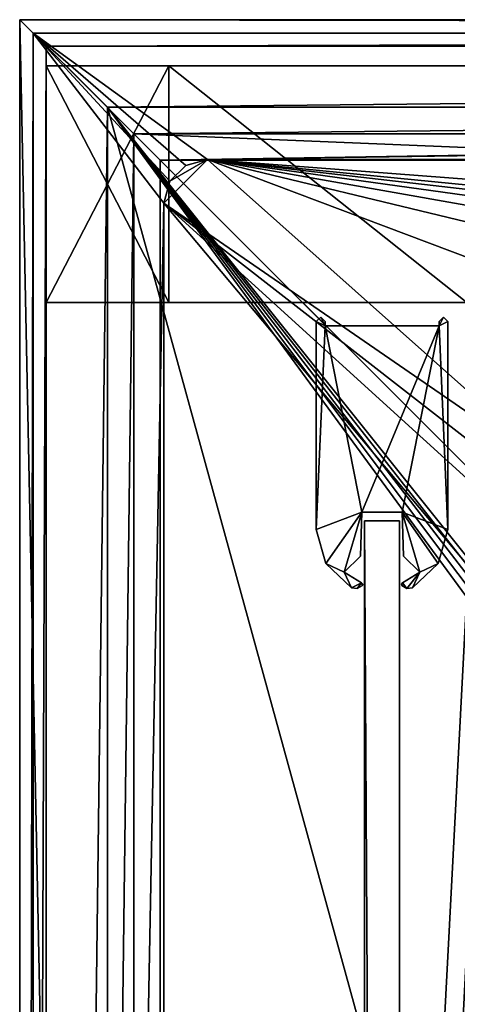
# Model space of a CAD drawing. Header units: metres. Extents: x -1004 to 0, y -808 to 0.
# Tile 12 of 120: x -1004 to -954, y -112 to 0. Entities that reach past the tile are written whole.
import ezdxf

# ---------------------------------------------------------------- set-up
doc = ezdxf.new("R2010")
doc.units = ezdxf.units.M

msp = doc.modelspace()

# ---------------------------------------------------------------- linework, layer by layer
at = {"layer": 'top'}
for points in [[(-1001.0271, -32.2672, 176.059265), (-1001.0271, -32.2672, 2050.060059), (-1001.0271, -5.267202, 176.059265)], [(-1001.0271, -32.2672, 2050.060059), (-1001.0271, -5.267202, 2050.060059), (-1001.0271, -5.267202, 176.059265)], [(-987.0271, -32.2672, 176.059265), (-1001.0271, -32.2672, 176.059265), (-987.0271, -5.267202, 176.059265)], [(-1001.0271, -32.2672, 176.059265), (-1001.0271, -5.267202, 176.059265), (-987.0271, -5.267202, 176.059265)], [(-987.0271, -5.267202, 176.059265), (-1001.0271, -5.267202, 2050.060059), (-987.0271, -5.267202, 2050.060059)], [(-987.0271, -5.267202, 176.059265), (-1001.0271, -5.267202, 176.059265), (-1001.0271, -5.267202, 2050.060059)], [(-1001.0271, -32.2672, 2050.060059), (-987.0271, -32.2672, 2050.060059), (-1001.0271, -5.267202, 2050.060059)], [(-987.0271, -32.2672, 2050.060059), (-987.0271, -5.267202, 2050.060059), (-1001.0271, -5.267202, 2050.060059)], [(-987.0271, -32.2672, 176.059265), (-987.0271, -5.267202, 176.059265), (-987.0271, -32.2672, 163.059998)], [(-987.0271, -5.267202, 176.059265), (-987.0271, -5.267202, 163.059998), (-987.0271, -32.2672, 163.059998)], [(-17.027203, -5.267202, 163.059998), (-987.0271, -5.267202, 163.059998), (-17.027203, -5.267202, 176.059509)], [(-987.0271, -5.267202, 163.059998), (-987.0271, -5.267202, 176.059265), (-17.027203, -5.267202, 176.059509)], [(-17.027203, -5.267202, 176.059509), (-987.0271, -5.267202, 176.059265), (-987.0271, -5.267202, 2050.060059)], [(-987.0271, -5.267202, 2063.060059), (-17.027203, -5.267202, 2063.060059), (-987.0271, -5.267202, 2050.060059)], [(-17.027203, -5.267202, 2063.060059), (-17.027203, -5.267202, 2050.060059), (-987.0271, -5.267202, 2050.060059)], [(-987.0271, -5.267202, 2050.060059), (-17.027203, -5.267202, 2050.060059), (-17.027203, -5.267202, 176.059509)], [(-987.0271, -5.267202, 2063.060059), (-987.0271, -5.267202, 2050.060059), (-987.0271, -32.2672, 2063.060059)], [(-987.0271, -5.267202, 2050.060059), (-987.0271, -32.2672, 2050.060059), (-987.0271, -32.2672, 2063.060059)], [(-987.0271, -32.2672, 2063.060059), (-953.0271, -32.2672, 2063.060059), (-987.0271, -5.267202, 2063.060059)], [(-953.0271, -32.2672, 2063.060059), (-17.027203, -5.267202, 2063.060059), (-987.0271, -5.267202, 2063.060059)], [(-987.0271, -32.2672, 163.059998), (-987.0271, -5.267202, 163.059998), (-953.0271, -32.2672, 163.059998)], [(-987.0271, -5.267202, 163.059998), (-17.027203, -5.267202, 163.059998), (-953.0271, -32.2672, 163.059998)], [(-987.0271, -32.2672, 2050.060059), (-1001.0271, -32.2672, 2050.060059), (-987.0271, -32.2672, 176.059265)], [(-1001.0271, -32.2672, 2050.060059), (-1001.0271, -32.2672, 176.059265), (-987.0271, -32.2672, 176.059265)], [(-987.0271, -32.2672, 163.059998), (-953.0271, -32.2672, 163.059998), (-987.0271, -32.2672, 176.059265)], [(-953.0271, -32.2672, 163.059998), (-953.0271, -32.2672, 2063.060059), (-987.0271, -32.2672, 176.059265)], [(-987.0271, -32.2672, 176.059265), (-953.0271, -32.2672, 2063.060059), (-987.0271, -32.2672, 2050.060059)], [(-953.0271, -32.2672, 2063.060059), (-987.0271, -32.2672, 2063.060059), (-987.0271, -32.2672, 2050.060059)]]:
    msp.add_3dface(points, dxfattribs=at)
at = {"layer": 'top012'}
for points in [[(-960.700806, -57.206142, 2061.559814), (-960.700806, -57.206142, 164.559738), (-964.700806, -57.206142, 2061.559814)], [(-960.700806, -57.206142, 164.559738), (-964.700806, -57.206142, 164.559738), (-964.700806, -57.206142, 2061.559814)], [(-960.700806, -57.206142, 164.559738), (-960.700806, -750.206116, 164.559738), (-964.700806, -57.206142, 164.559738)], [(-960.700806, -750.206116, 164.559738), (-964.700806, -750.206116, 164.559738), (-964.700806, -57.206142, 164.559738)], [(-964.700806, -57.206142, 2061.559814), (-964.700806, -57.206142, 164.559738), (-964.700806, -750.206116, 2061.559814)], [(-964.700806, -57.206142, 164.559738), (-964.700806, -750.206116, 164.559738), (-964.700806, -750.206116, 2061.559814)], [(-960.700806, -57.206142, 2061.559814), (-964.700806, -57.206142, 2061.559814), (-960.700806, -750.206116, 2061.559814)], [(-964.700806, -57.206142, 2061.559814), (-964.700806, -750.206116, 2061.559814), (-960.700806, -750.206116, 2061.559814)], [(-960.700806, -750.206116, 2061.559814), (-960.700806, -750.206116, 164.559738), (-960.700806, -57.206142, 2061.559814)], [(-960.700806, -750.206116, 164.559738), (-960.700806, -57.206142, 164.559738), (-960.700806, -57.206142, 2061.559814)]]:
    msp.add_3dface(points, dxfattribs=at)
at = {"layer": 'top0123413'}
for points in [[(-1002.510071, -1.527202, 175), (-1.527202, -1.527202, 175), (-1004.037292, 0)], [(-1.527202, -1.527202, 175), (0, 0), (-1004.037292, 0)], [(0, 0), (-994.037292, -10), (-1004.037292, 0)], [(-994.037292, -10), (-1004.037292, -804.032166), (-1004.037292, 0)], [(-1004.037292, 0), (-1004.037292, -804.032166), (-1002.510071, -1.527202, 175)], [(-10, -10), (-994.037292, -10), (0, 0)], [(-1004.037292, -804.032166), (-1002.510071, -802.504944, 175), (-1002.510071, -1.527202, 175)], [(-986.911377, -18.441454, 175), (-985.095825, -16.625895, 175), (-1002.510071, -1.527202, 175)], [(-985.095825, -16.625895, 175), (-982.615723, -15.961353, 175), (-1002.510071, -1.527202, 175)], [(-1002.510071, -1.527202, 175), (-982.615723, -15.961353, 175), (-1.527202, -1.527202, 175)], [(-986.911377, -18.441454, 175), (-1002.510071, -1.527202, 175), (-987.575928, -20.921553, 175)], [(-1002.510071, -1.527202, 175), (-1002.510071, -802.504944, 175), (-987.575928, -20.921553, 175)], [(-982.615723, -15.961353, 175), (-21.421595, -15.961353, 175), (-1.527202, -1.527202, 175)], [(-994.037292, -10), (-994.037292, -794.032166), (-1004.037292, -804.032166)], [(-994.037292, -794.032166), (-994.037292, -10), (-994.037292, -794.032166, 90)], [(-994.037292, -10), (-994.037292, -10, 90), (-994.037292, -794.032166, 90)], [(-994.037292, -10, 90), (-994.037292, -10), (-10, -10, 90)], [(-994.037292, -10), (-10, -10), (-10, -10, 90)], [(-994.037292, -794.032166, 90), (-994.037292, -10, 90), (-787.024658, -763.271118, 90)], [(-787.024658, -763.271118, 90), (-994.037292, -10, 90), (-533.424561, -638.481384, 90)], [(-994.037292, -10, 90), (-526.238708, -632.856445, 90), (-533.424561, -638.481384, 90)], [(-10, -10, 90), (-502.018646, -625.846375, 90), (-994.037292, -10, 90)], [(-502.018646, -625.846375, 90), (-510.034576, -626.560547, 90), (-994.037292, -10, 90)], [(-994.037292, -10, 90), (-510.034576, -626.560547, 90), (-518.256042, -628.853394, 90)], [(-518.256042, -628.853394, 90), (-526.238708, -632.856445, 90), (-994.037292, -10, 90)], [(-986.911377, -18.441454, 163.059708), (-987.575928, -20.921553, 163.059708), (-982.615723, -15.961353, 163.059708)], [(-982.615723, -15.961353, 163.059708), (-987.575928, -20.921553, 163.059708), (-940.679016, -53.268463, 163.059708)], [(-985.095825, -16.625895, 163.059708), (-986.911377, -18.441454, 163.059708), (-982.615723, -15.961353, 163.059708)], [(-986.911377, -18.441454, 175), (-986.911377, -18.441454, 163.059708), (-985.095825, -16.625895, 163.059708)], [(-985.095825, -16.625895, 163.059708), (-985.095825, -16.625895, 175), (-986.911377, -18.441454, 175)], [(-982.615723, -15.961353, 163.059708), (-982.615723, -15.961353, 175), (-985.095825, -16.625895, 163.059708)], [(-982.615723, -15.961353, 175), (-985.095825, -16.625895, 175), (-985.095825, -16.625895, 163.059708)], [(-665.157715, -52.554413, 163.059708), (-610.580078, -52.505119, 163.059708), (-982.615723, -15.961353, 163.059708)], [(-610.580078, -52.505119, 163.059708), (-502.018616, -52.467403, 163.059708), (-982.615723, -15.961353, 163.059708)], [(-982.615723, -15.961353, 163.059708), (-502.018616, -52.467403, 163.059708), (-21.421595, -15.961353, 163.059708)], [(-940.679016, -53.268463, 163.059708), (-884.233154, -53.035744, 163.059708), (-982.615723, -15.961353, 163.059708)], [(-884.233154, -53.035744, 163.059708), (-829.538391, -52.861641, 163.059708), (-982.615723, -15.961353, 163.059708)], [(-982.615723, -15.961353, 163.059708), (-829.538391, -52.861641, 163.059708), (-774.585693, -52.727356, 163.059708)], [(-774.585693, -52.727356, 163.059708), (-718.555603, -52.625156, 163.059708), (-982.615723, -15.961353, 163.059708)], [(-718.555603, -52.625156, 163.059708), (-665.157715, -52.554413, 163.059708), (-982.615723, -15.961353, 163.059708)], [(-982.615723, -15.961353, 163.059708), (-21.421595, -15.961353, 163.059708), (-982.615723, -15.961353, 175)], [(-21.421595, -15.961353, 163.059708), (-21.421595, -15.961353, 175), (-982.615723, -15.961353, 175)], [(-987.575928, -20.921553, 175), (-987.575928, -20.921553, 163.059708), (-986.911377, -18.441454, 175)], [(-987.575928, -20.921553, 163.059708), (-986.911377, -18.441454, 163.059708), (-986.911377, -18.441454, 175)], [(-987.575928, -20.921553, 175), (-1002.510071, -802.504944, 175), (-987.575928, -783.110596, 175)], [(-987.575928, -20.921553, 163.059708), (-944.711792, -54.339657, 163.059708), (-940.679016, -53.268463, 163.059708)], [(-987.575928, -783.110596, 163.059708), (-950.935486, -64.630676, 163.059708), (-987.575928, -20.921553, 163.059708)], [(-950.935486, -64.630676, 163.059708), (-948.000732, -56.93047, 163.059708), (-987.575928, -20.921553, 163.059708)], [(-987.575928, -20.921553, 163.059708), (-948.000732, -56.93047, 163.059708), (-944.711792, -54.339657, 163.059708)], [(-987.575928, -783.110596, 175), (-987.575928, -783.110596, 163.059708), (-987.575928, -20.921553, 175)], [(-987.575928, -783.110596, 163.059708), (-987.575928, -20.921553, 163.059708), (-987.575928, -20.921553, 175)], [(-950.816833, -739.955444, 163.059708), (-950.935486, -64.630676, 163.059708), (-987.575928, -783.110596, 163.059708)]]:
    msp.add_3dface(points, dxfattribs=at)
at = {"layer": 'top0123414'}
for points in [[(-1004.018677, -804.016113, 2111.019775), (-1001.018677, -3.016087, 2111.019775), (-1004.018677, -0.016087, 2111.019775)], [(-1001.018677, -3.016087, 2111.019775), (-0.018654, -0.016087, 2111.019775), (-1004.018677, -0.016087, 2111.019775)], [(-1004.018677, -804.016113, 2050.999756), (-1004.018677, -0.016087, 2050.999756), (-988.018677, -788.016113, 2050.999756)], [(-1004.018677, -0.016087, 2050.999756), (-988.018677, -16.016087, 2050.999756), (-988.018677, -788.016113, 2050.999756)], [(-1004.018677, -0.016087, 2050.999756), (-0.018654, -0.016087, 2050.999756), (-988.018677, -16.016087, 2050.999756)], [(-1004.018677, -804.016113, 2111.019775), (-1004.018677, -0.016087, 2111.019775), (-1004.018677, -804.016113, 2050.999756)], [(-1004.018677, -0.016087, 2111.019775), (-1004.018677, -0.016087, 2050.999756), (-1004.018677, -804.016113, 2050.999756)], [(-1004.018677, -0.016087, 2050.999756), (-1004.018677, -0.016087, 2111.019775), (-0.018654, -0.016087, 2050.999756)], [(-1004.018677, -0.016087, 2111.019775), (-0.018654, -0.016087, 2111.019775), (-0.018654, -0.016087, 2050.999756)], [(-1001.018677, -3.016087, 2111.019775), (-3.018654, -3.016087, 2111.019775), (-0.018654, -0.016087, 2111.019775)], [(-0.018654, -0.016087, 2050.999756), (-16.018654, -16.016087, 2050.999756), (-988.018677, -16.016087, 2050.999756)], [(-1001.018677, -801.016113, 2111.019775), (-1001.018677, -3.016087, 2111.019775), (-1004.018677, -804.016113, 2111.019775)], [(-1001.018677, -801.016113, 2053.855713), (-991.018677, -13.016087, 2053.855713), (-1001.018677, -3.016087, 2053.855713)], [(-991.018677, -13.016087, 2053.855713), (-3.018654, -3.016087, 2053.855713), (-1001.018677, -3.016087, 2053.855713)], [(-1001.018677, -3.016087, 2053.855713), (-3.018654, -3.016087, 2053.855713), (-1001.018677, -3.016087, 2111.019775)], [(-3.018654, -3.016087, 2053.855713), (-3.018654, -3.016087, 2111.019775), (-1001.018677, -3.016087, 2111.019775)], [(-1001.018677, -801.016113, 2111.019775), (-1001.018677, -801.016113, 2053.855713), (-1001.018677, -3.016087, 2111.019775)], [(-1001.018677, -801.016113, 2053.855713), (-1001.018677, -3.016087, 2053.855713), (-1001.018677, -3.016087, 2111.019775)], [(-991.018677, -13.016087, 2053.855713), (-13.018654, -13.016087, 2053.855713), (-3.018654, -3.016087, 2053.855713)], [(-991.018677, -791.016113, 2053.855713), (-991.018677, -13.016087, 2053.855713), (-1001.018677, -801.016113, 2053.855713)], [(-13.018654, -13.016087, 2065.279785), (-991.018677, -13.016087, 2065.279785), (-51.716675, -51.714104, 2065.279785)], [(-51.716675, -51.714104, 2065.279785), (-991.018677, -13.016087, 2065.279785), (-952.320618, -51.714104, 2065.279785)], [(-991.018677, -13.016087, 2065.279785), (-991.018677, -791.016113, 2065.279785), (-952.320618, -51.714104, 2065.279785)], [(-13.018654, -13.016087, 2065.279785), (-13.018654, -13.016087, 2053.855713), (-991.018677, -13.016087, 2065.279785)], [(-13.018654, -13.016087, 2053.855713), (-991.018677, -13.016087, 2053.855713), (-991.018677, -13.016087, 2065.279785)], [(-991.018677, -13.016087, 2053.855713), (-991.018677, -791.016113, 2053.855713), (-991.018677, -13.016087, 2065.279785)], [(-991.018677, -791.016113, 2053.855713), (-991.018677, -791.016113, 2065.279785), (-991.018677, -13.016087, 2065.279785)], [(-16.018654, -16.016087, 2050.999756), (-16.018654, -16.016087, 2063.023682), (-988.018677, -16.016087, 2050.999756)], [(-16.018654, -16.016087, 2063.023682), (-988.018677, -16.016087, 2063.023682), (-988.018677, -16.016087, 2050.999756)], [(-988.018677, -788.016113, 2050.999756), (-988.018677, -16.016087, 2050.999756), (-988.018677, -788.016113, 2063.023682)], [(-988.018677, -16.016087, 2050.999756), (-988.018677, -16.016087, 2063.023682), (-988.018677, -788.016113, 2063.023682)], [(-16.018654, -16.016087, 2063.023682), (-949.849792, -54.184963, 2063.023682), (-988.018677, -16.016087, 2063.023682)], [(-949.849792, -54.184963, 2063.023682), (-988.018677, -788.016113, 2063.023682), (-988.018677, -16.016087, 2063.023682)], [(-952.320618, -51.714104, 2065.279785), (-991.018677, -791.016113, 2065.279785), (-952.320618, -751.684326, 2065.279785)], [(-949.849792, -54.184963, 2063.023682), (-949.849792, -749.625977, 2063.023682), (-988.018677, -788.016113, 2063.023682)]]:
    msp.add_3dface(points, dxfattribs=at)
at = {"layer": 'top0123456'}
for points in [[(-969.200806, -34.949661, 163.059708), (-970.200806, -34.449661, 163.059708), (-969.700867, -33.951633, 163.059708)], [(-970.200806, -34.449661, 2063.059814), (-969.700867, -33.951633, 2063.059814), (-970.200806, -34.449661, 163.059708)], [(-969.700867, -33.951633, 2063.059814), (-969.700867, -33.951633, 163.059708), (-970.200806, -34.449661, 163.059708)], [(-969.700867, -33.951633, 2063.059814), (-970.200806, -34.449661, 2063.059814), (-969.200806, -34.949661, 2063.059814)], [(-970.200806, -58.195618, 163.059708), (-970.200806, -34.449661, 163.059708), (-969.200806, -34.949661, 163.059708)], [(-970.200806, -58.195618, 2063.059814), (-970.200806, -34.449661, 2063.059814), (-970.200806, -58.195618, 163.059708)], [(-970.200806, -34.449661, 2063.059814), (-970.200806, -34.449661, 163.059708), (-970.200806, -58.195618, 163.059708)], [(-970.200806, -34.449661, 2063.059814), (-970.200806, -58.195618, 2063.059814), (-969.200806, -34.949661, 2063.059814)], [(-969.700867, -33.951633, 163.059708), (-969.200806, -34.449661, 163.059708), (-969.200806, -34.949661, 163.059708)], [(-969.700867, -33.951633, 2063.059814), (-969.200806, -34.449661, 2063.059814), (-969.700867, -33.951633, 163.059708)], [(-969.200806, -34.449661, 2063.059814), (-969.200806, -34.449661, 163.059708), (-969.700867, -33.951633, 163.059708)], [(-969.200806, -34.449661, 2063.059814), (-969.700867, -33.951633, 2063.059814), (-969.200806, -34.949661, 2063.059814)], [(-969.200806, -34.449661, 163.059708), (-969.200806, -34.449661, 2063.059814), (-969.200806, -34.949661, 163.059708)], [(-969.200806, -34.449661, 2063.059814), (-969.200806, -34.949661, 2063.059814), (-969.200806, -34.949661, 163.059708)], [(-955.700867, -33.951633, 163.059662), (-955.200806, -34.449661, 163.059708), (-956.200806, -34.949661, 163.059708)], [(-956.200806, -34.949661, 163.059708), (-956.200806, -34.449661, 163.059708), (-955.700867, -33.951633, 163.059662)], [(-956.200806, -34.449661, 2063.059814), (-955.700867, -33.951633, 2063.05957), (-956.200806, -34.449661, 163.059708)], [(-955.700867, -33.951633, 2063.05957), (-955.700867, -33.951633, 163.059662), (-956.200806, -34.449661, 163.059708)], [(-955.200806, -34.449661, 2063.059814), (-955.700867, -33.951633, 2063.05957), (-956.200806, -34.949661, 2063.059814)], [(-956.200806, -34.949661, 2063.059814), (-955.700867, -33.951633, 2063.05957), (-956.200806, -34.449661, 2063.059814)], [(-955.200806, -34.449661, 163.059708), (-955.200806, -58.195618, 163.059708), (-956.200806, -34.949661, 163.059708)], [(-956.200806, -34.949661, 2063.059814), (-956.200806, -34.449661, 2063.059814), (-956.200806, -34.949661, 163.059708)], [(-956.200806, -34.449661, 2063.059814), (-956.200806, -34.449661, 163.059708), (-956.200806, -34.949661, 163.059708)], [(-955.200806, -58.195618, 2063.059814), (-955.200806, -34.449661, 2063.059814), (-956.200806, -34.949661, 2063.059814)], [(-955.700867, -33.951633, 2063.05957), (-955.200806, -34.449661, 2063.059814), (-955.700867, -33.951633, 163.059662)], [(-955.200806, -34.449661, 2063.059814), (-955.200806, -34.449661, 163.059708), (-955.700867, -33.951633, 163.059662)], [(-955.200806, -34.449661, 163.059708), (-955.200806, -34.449661, 2063.059814), (-955.200806, -58.195618, 163.059708)], [(-955.200806, -34.449661, 2063.059814), (-955.200806, -58.195618, 2063.059814), (-955.200806, -58.195618, 163.059708)], [(-964.993958, -56.206146, 163.059708), (-970.200806, -58.195618, 163.059708), (-969.200806, -34.949661, 163.059708)], [(-970.200806, -58.195618, 2063.059814), (-964.993958, -56.206146, 2063.059814), (-969.200806, -34.949661, 2063.059814)], [(-964.993958, -56.206146, 163.059708), (-969.200806, -34.949661, 163.059708), (-956.200806, -34.949661, 163.059708)], [(-969.200806, -34.949661, 163.059708), (-969.200806, -34.949661, 2063.059814), (-956.200806, -34.949661, 163.059708)], [(-969.200806, -34.949661, 2063.059814), (-956.200806, -34.949661, 2063.059814), (-956.200806, -34.949661, 163.059708)], [(-969.200806, -34.949661, 2063.059814), (-964.993958, -56.206146, 2063.059814), (-956.200806, -34.949661, 2063.059814)], [(-960.407715, -56.206146, 163.059708), (-964.993958, -56.206146, 163.059708), (-956.200806, -34.949661, 163.059708)], [(-964.993958, -56.206146, 2063.059814), (-960.407715, -56.206146, 2063.059814), (-956.200806, -34.949661, 2063.059814)], [(-956.200806, -34.949661, 163.059708), (-955.200806, -58.195618, 163.059708), (-960.407715, -56.206146, 163.059708)], [(-956.200806, -34.949661, 2063.059814), (-960.407715, -56.206146, 2063.059814), (-955.200806, -58.195618, 2063.059814)], [(-964.993958, -56.206146, 163.059708), (-969.116943, -62.072258, 163.059708), (-970.200806, -58.195618, 163.059708)], [(-970.200806, -58.195618, 2063.059814), (-969.116943, -62.072258, 2063.059814), (-964.993958, -56.206146, 2063.059814)], [(-967.015076, -63.05727, 163.059708), (-969.116943, -62.072258, 163.059708), (-964.993958, -56.206146, 163.059708)], [(-969.116943, -62.072258, 2063.059814), (-967.015076, -63.05727, 2063.059814), (-964.993958, -56.206146, 2063.059814)], [(-965.168701, -61.210934, 163.059708), (-967.015076, -63.05727, 163.059708), (-964.993958, -56.206146, 163.059708)], [(-964.993958, -56.206146, 2063.059814), (-967.015076, -63.05727, 2063.059814), (-965.168701, -61.210934, 2063.059814)], [(-964.993958, -56.206146, 163.059708), (-964.993958, -56.206146, 2063.059814), (-965.168701, -61.210934, 163.059708)], [(-964.993958, -56.206146, 2063.059814), (-965.168701, -61.210934, 2063.059814), (-965.168701, -61.210934, 163.059708)], [(-960.407715, -56.206146, 2063.059814), (-964.993958, -56.206146, 2063.059814), (-960.407715, -56.206146, 163.059708)], [(-964.993958, -56.206146, 2063.059814), (-964.993958, -56.206146, 163.059708), (-960.407715, -56.206146, 163.059708)], [(-955.200806, -58.195618, 163.059708), (-956.284668, -62.072212, 163.059708), (-960.407715, -56.206146, 163.059708)], [(-960.407715, -56.206146, 163.059708), (-956.284668, -62.072212, 163.059708), (-958.386597, -63.05727, 163.059708)], [(-958.386597, -63.05727, 163.059708), (-960.23291, -61.21093, 163.059708), (-960.407715, -56.206146, 163.059708)], [(-960.23291, -61.21093, 163.059708), (-960.23291, -61.21093, 2063.059814), (-960.407715, -56.206146, 163.059708)], [(-960.23291, -61.21093, 2063.059814), (-960.407715, -56.206146, 2063.059814), (-960.407715, -56.206146, 163.059708)], [(-960.407715, -56.206146, 2063.059814), (-956.284668, -62.072212, 2063.059814), (-955.200806, -58.195618, 2063.059814)], [(-960.23291, -61.21093, 2063.059814), (-958.386597, -63.05727, 2063.059814), (-960.407715, -56.206146, 2063.059814)], [(-958.386597, -63.05727, 2063.059814), (-956.284668, -62.072212, 2063.059814), (-960.407715, -56.206146, 2063.059814)], [(-969.116943, -62.072258, 2063.059814), (-970.200806, -58.195618, 2063.059814), (-969.116943, -62.072258, 163.059708)], [(-970.200806, -58.195618, 2063.059814), (-970.200806, -58.195618, 163.059708), (-969.116943, -62.072258, 163.059708)], [(-955.200806, -58.195618, 2063.059814), (-956.284668, -62.072212, 2063.059814), (-955.200806, -58.195618, 163.059708)], [(-956.284668, -62.072212, 2063.059814), (-956.284668, -62.072212, 163.059708), (-955.200806, -58.195618, 163.059708)], [(-965.168701, -61.210934, 163.059708), (-965.168701, -61.210934, 2063.059814), (-967.015076, -63.05727, 163.059708)], [(-965.168701, -61.210934, 2063.059814), (-967.015076, -63.05727, 2063.059814), (-967.015076, -63.05727, 163.059708)], [(-958.386597, -63.05727, 163.059708), (-958.386597, -63.05727, 2063.059814), (-960.23291, -61.21093, 163.059708)], [(-958.386597, -63.05727, 2063.059814), (-960.23291, -61.21093, 2063.059814), (-960.23291, -61.21093, 163.059708)], [(-969.116943, -62.072258, 163.059708), (-967.015076, -63.05727, 163.059708), (-966.189392, -64.8349, 163.059708)], [(-966.189392, -64.8349, 2063.059814), (-969.116943, -62.072258, 2063.059814), (-966.189392, -64.8349, 163.059708)], [(-969.116943, -62.072258, 2063.059814), (-969.116943, -62.072258, 163.059708), (-966.189392, -64.8349, 163.059708)], [(-969.116943, -62.072258, 2063.059814), (-966.189392, -64.8349, 2063.059814), (-967.015076, -63.05727, 2063.059814)], [(-956.284668, -62.072212, 163.059708), (-959.21228, -64.8349, 163.059708), (-958.386597, -63.05727, 163.059708)], [(-956.284668, -62.072212, 2063.059814), (-959.21228, -64.8349, 2063.059814), (-956.284668, -62.072212, 163.059708)], [(-959.21228, -64.8349, 2063.059814), (-959.21228, -64.8349, 163.059708), (-956.284668, -62.072212, 163.059708)], [(-958.386597, -63.05727, 2063.059814), (-959.21228, -64.8349, 2063.059814), (-956.284668, -62.072212, 2063.059814)], [(-967.015076, -63.05727, 163.059708), (-965.029175, -64.264297, 163.059708), (-966.189392, -64.8349, 163.059708)], [(-967.015076, -63.05727, 2063.059814), (-965.029175, -64.264297, 2063.059814), (-967.015076, -63.05727, 163.059708)], [(-965.029175, -64.264297, 2063.059814), (-965.029175, -64.264297, 163.059708), (-967.015076, -63.05727, 163.059708)], [(-966.189392, -64.8349, 2063.059814), (-965.029175, -64.264297, 2063.059814), (-967.015076, -63.05727, 2063.059814)], [(-958.386597, -63.05727, 163.059708), (-959.880615, -64.927666, 163.059708), (-960.372437, -64.264297, 163.059708)], [(-960.372437, -64.264297, 2063.059814), (-958.386597, -63.05727, 2063.059814), (-960.372437, -64.264297, 163.059708)], [(-958.386597, -63.05727, 2063.059814), (-958.386597, -63.05727, 163.059708), (-960.372437, -64.264297, 163.059708)], [(-960.372437, -64.264297, 2063.059814), (-959.880615, -64.927666, 2063.059814), (-958.386597, -63.05727, 2063.059814)], [(-958.386597, -63.05727, 163.059708), (-959.21228, -64.8349, 163.059708), (-959.880615, -64.927666, 163.059708)], [(-959.880615, -64.927666, 2063.059814), (-959.21228, -64.8349, 2063.059814), (-958.386597, -63.05727, 2063.059814)], [(-966.189392, -64.8349, 163.059708), (-965.029175, -64.264297, 163.059708), (-965.521057, -64.927658, 163.059708)], [(-966.189392, -64.8349, 2063.059814), (-965.521057, -64.927658, 2063.059814), (-965.029175, -64.264297, 2063.059814)], [(-965.521057, -64.927658, 2063.059814), (-966.189392, -64.8349, 2063.059814), (-965.521057, -64.927658, 163.059708)], [(-966.189392, -64.8349, 2063.059814), (-966.189392, -64.8349, 163.059708), (-965.521057, -64.927658, 163.059708)], [(-965.029175, -64.264297, 163.059708), (-964.944946, -64.576355, 163.059708), (-965.521057, -64.927658, 163.059708)], [(-965.521057, -64.927658, 2063.059814), (-964.944946, -64.576355, 2063.059814), (-965.029175, -64.264297, 2063.059814)], [(-964.944946, -64.576355, 2063.059814), (-965.521057, -64.927658, 2063.059814), (-964.944946, -64.576355, 163.059708)], [(-965.521057, -64.927658, 2063.059814), (-965.521057, -64.927658, 163.059708), (-964.944946, -64.576355, 163.059708)], [(-965.029175, -64.264297, 163.059708), (-964.907959, -64.398964, 163.059708), (-964.944946, -64.576355, 163.059708)], [(-965.029175, -64.264297, 2063.059814), (-964.907959, -64.398964, 2063.059814), (-965.029175, -64.264297, 163.059708)], [(-964.907959, -64.398964, 2063.059814), (-964.907959, -64.398964, 163.059708), (-965.029175, -64.264297, 163.059708)], [(-965.029175, -64.264297, 2063.059814), (-964.944946, -64.576355, 2063.059814), (-964.907959, -64.398964, 2063.059814)], [(-964.907959, -64.398964, 2063.059814), (-964.944946, -64.576355, 2063.059814), (-964.907959, -64.398964, 163.059708)], [(-964.944946, -64.576355, 2063.059814), (-964.944946, -64.576355, 163.059708), (-964.907959, -64.398964, 163.059708)], [(-960.372437, -64.264297, 163.059708), (-960.456665, -64.576355, 163.059708), (-960.493713, -64.398964, 163.059708)], [(-960.493713, -64.398964, 2063.059814), (-960.372437, -64.264297, 2063.059814), (-960.493713, -64.398964, 163.059708)], [(-960.372437, -64.264297, 2063.059814), (-960.372437, -64.264297, 163.059708), (-960.493713, -64.398964, 163.059708)], [(-960.493713, -64.398964, 2063.059814), (-960.456665, -64.576355, 2063.059814), (-960.372437, -64.264297, 2063.059814)], [(-960.456665, -64.576355, 2063.059814), (-960.493713, -64.398964, 2063.059814), (-960.456665, -64.576355, 163.059708)], [(-960.493713, -64.398964, 2063.059814), (-960.493713, -64.398964, 163.059708), (-960.456665, -64.576355, 163.059708)], [(-959.880615, -64.927666, 163.059708), (-960.456665, -64.576355, 163.059708), (-960.372437, -64.264297, 163.059708)], [(-960.456665, -64.576355, 2063.059814), (-959.880615, -64.927666, 2063.059814), (-960.372437, -64.264297, 2063.059814)], [(-959.880615, -64.927666, 2063.059814), (-960.456665, -64.576355, 2063.059814), (-959.880615, -64.927666, 163.059708)], [(-960.456665, -64.576355, 2063.059814), (-960.456665, -64.576355, 163.059708), (-959.880615, -64.927666, 163.059708)], [(-959.21228, -64.8349, 2063.059814), (-959.880615, -64.927666, 2063.059814), (-959.21228, -64.8349, 163.059708)], [(-959.880615, -64.927666, 2063.059814), (-959.880615, -64.927666, 163.059708), (-959.21228, -64.8349, 163.059708)]]:
    msp.add_3dface(points, dxfattribs=at)

doc.saveas('drawing.dxf')
